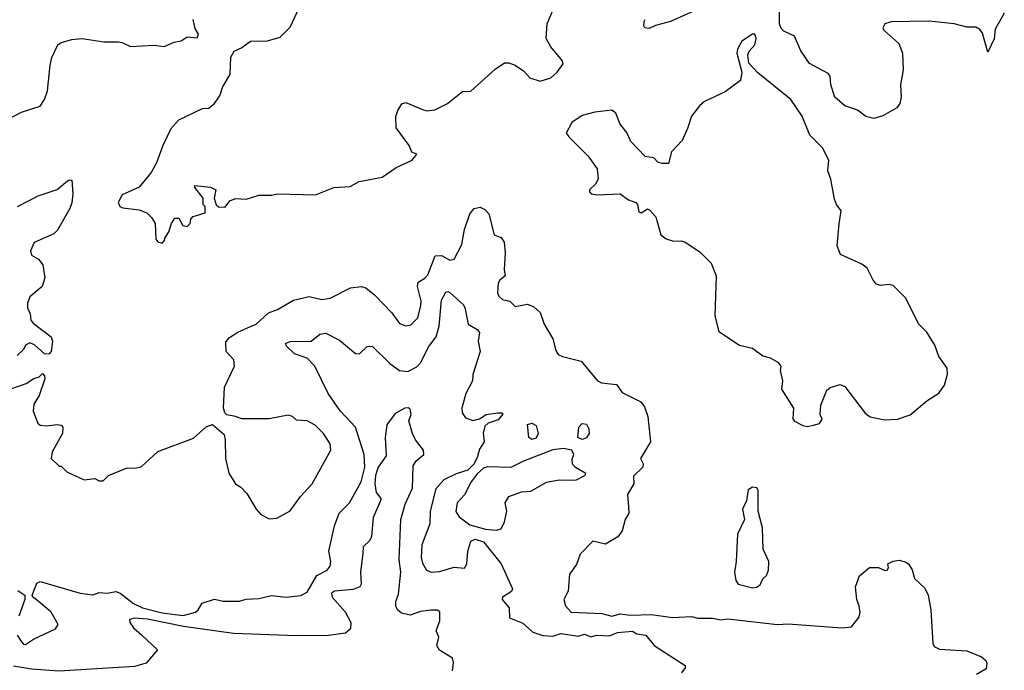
# Model space of a CAD drawing. Extents: x 1690054 to 1842981, y 782881 to 914114.
# Tile 124 of 256: x 1749047 to 1753734, y 821308 to 824404. Entities that reach past the tile are written whole.
import ezdxf

# ---------------------------------------------------------------- set-up
doc = ezdxf.new("R2010")
doc.units = 0

msp = doc.modelspace()

# ---------------------------------------------------------------- linework, layer by layer
at = {"layer": '0CON10XD'}
for points in [[(1750385, 824480), (1750332.7, 824367.3), (1750285, 824320), (1750225, 824302), (1750145, 824300), (1750105, 824270), (1750067, 824253), (1750050, 824225), (1750047.5, 824145), (1750012, 824085), (1750000, 824045), (1749968.8, 824001.2), (1749947.7, 823982.3), (1749915, 823980), (1749803.2, 823926.8), (1749765.8, 823885), (1749728.8, 823805), (1749697.7, 823722.3), (1749672.3, 823677.7), (1749615, 823607.5), (1749535, 823571.2), (1749516.2, 823535), (1749523.3, 823515), (1749538.3, 823508.3), (1749615, 823500), (1749652.5, 823485), (1749675, 823462.5), (1749691.2, 823435), (1749695, 823360), (1749705, 823347.5), (1749725, 823340)], [(1749725, 823340), (1749737, 823353), (1749737.5, 823365), (1749757.5, 823395), (1749770, 823435), (1749785, 823460), (1749805, 823460), (1749824.1, 823424.1), (1749845, 823420.8), (1749859.2, 823435), (1749861.2, 823455), (1749872.5, 823467.5), (1749930, 823485), (1749930, 823515), (1749920, 823525), (1749920, 823555), (1749880, 823605), (1749880, 823615), (1749955, 823606.7), (1749980, 823595), (1749972.5, 823555), (1749983, 823523), (1749993, 823513), (1750025, 823512.5), (1750048, 823542), (1750075, 823553.8), (1750125, 823550.8), (1750185, 823569.2), (1750245, 823568.8), (1750275, 823576.2), (1750455, 823570), (1750542.5, 823605), (1750619.6, 823610.4), (1750662.5, 823635), (1750772.5, 823655), (1750838.6, 823701.4), (1750915, 823736.2), (1750937.5, 823765), (1750913.3, 823773.3), (1750901.2, 823805), (1750839.8, 823889.8), (1750837.1, 823942.9), (1750847.7, 823972.3), (1750866.7, 824003.3), (1750885, 824010), (1750963.8, 823976.2), (1750985, 823970.8), (1751023.9, 823976.1), (1751084.1, 824005.9), (1751155, 824062.5), (1751195, 824064), (1751311.1, 824168.9), (1751355, 824198.4), (1751375, 824199.7), (1751405, 824187.8), (1751445, 824160.6), (1751475, 824127.5), (1751525, 824111.4), (1751575, 824127.3), (1751606, 824155), (1751633.3, 824195), (1751630, 824210), (1751574.8, 824274.8), (1751553.3, 824315), (1751558.1, 824385), (1751596.2, 824475)], [(1752315, 824471.2), (1752145, 824396.2), (1752073, 824377), (1752043, 824363), (1752022.5, 824365), (1752017.5, 824375), (1752020, 824395), (1752024.1, 824405.9)], [(1753734, 824436), (1753690.7, 824359.3), (1753685, 824312.5), (1753655, 824250), (1753629.7, 824339.7), (1753617.6, 824357.6), (1753598.6, 824368.6), (1753555, 824368.8), (1753494.8, 824385.2), (1753375, 824397.6), (1753195, 824393.8), (1753164.6, 824385.4), (1753156.1, 824366.1), (1753160, 824355), (1753231.7, 824291.7), (1753248.8, 824245), (1753253.3, 824165), (1753240, 824095), (1753243.3, 824035), (1753236.7, 824005), (1753222.5, 823985), (1753155, 823946.2), (1753113.6, 823933.6), (1753075, 823943.8), (1753035, 823973.8), (1752975, 823993.8), (1752926.7, 824035), (1752908.8, 824095), (1752905.7, 824135.7), (1752895, 824148.8), (1752806.1, 824196.1), (1752765, 824256.7), (1752735.6, 824325.6), (1752685, 824349.5), (1752672.1, 824362.1), (1752664.4, 824385), (1752663.3, 824465)], [(1748955, 823911.4), (1749055, 823964.4), (1749145, 823992), (1749165.8, 824025), (1749178.6, 824065), (1749192.4, 824187.6), (1749200, 824225), (1749228.8, 824285), (1749244.4, 824295.6), (1749295, 824310), (1749344.1, 824314.1), (1749448.3, 824298.3), (1749515, 824298.8), (1749535, 824296.2), (1749575, 824276.7), (1749685, 824283.3), (1749735, 824276.2), (1749782.7, 824297.3), (1749815.8, 824304.2), (1749845, 824322.5), (1749891.7, 824318.3), (1749897.5, 824335), (1749883, 824363), (1749873.3, 824405)], [(1752795, 822468.8), (1752825, 822473.8), (1752855, 822482.5), (1752867, 822503), (1752857.5, 822525), (1752860.7, 822569.3), (1752889.3, 822640.7), (1752905, 822653.3), (1752952.3, 822667.7), (1752975, 822658.1), (1753071.7, 822531.7), (1753095, 822514.5), (1753165, 822500.6), (1753225, 822502.9), (1753285.7, 822524.3), (1753365, 822590), (1753423, 822627), (1753450, 822665), (1753463, 822717), (1753462.5, 822745), (1753421.7, 822801.7), (1753403.3, 822855), (1753365, 822916.7), (1753325, 822957.5), (1753265, 823078.8), (1753205, 823140), (1753185, 823144), (1753145, 823138.8), (1753126, 823146), (1753110, 823165), (1753081.7, 823221.7), (1753055, 823240), (1752955, 823286.7), (1752938.8, 823328.8), (1752947.5, 823432.5), (1752957.1, 823495), (1752935, 823524), (1752925, 823550), (1752907.5, 823645), (1752893.8, 823685), (1752899.2, 823735), (1752868.9, 823795), (1752808.6, 823855), (1752772.5, 823945), (1752718.6, 824025), (1752561.4, 824151.4), (1752518.2, 824198.2), (1752513.1, 824235), (1752520, 824255), (1752546.5, 824285), (1752552, 824315), (1752545.7, 824335.7), (1752535, 824335.7), (1752485, 824302), (1752463.8, 824263.8), (1752460, 824245), (1752484, 824155), (1752478, 824115), (1752405, 824061.4), (1752306.7, 824015), (1752282.5, 823995), (1752245, 823945.8), (1752226.2, 823886.2), (1752201.2, 823828.8), (1752150, 823775), (1752135, 823720), (1752105, 823720), (1752085, 823726.7), (1752065, 823746.7), (1752025, 823752.5), (1751956, 823825), (1751937.6, 823867.6), (1751905, 823906.7), (1751885, 823960), (1751865, 823973.1), (1751785, 823963.7), (1751725, 823948.3), (1751674.8, 823915), (1751648.9, 823865), (1751662.2, 823845), (1751753.3, 823755), (1751795.8, 823695), (1751800, 823645), (1751787.9, 823622.1), (1751760, 823595), (1751758.8, 823585), (1751771.2, 823575), (1751795, 823570.4), (1751905.4, 823575.4), (1751945, 823546.4), (1751980, 823535), (1751987.5, 823525), (1751995, 823489.2), (1752005, 823485.7), (1752035, 823504), (1752045, 823499.2), (1752075, 823466.2), (1752099.7, 823379.7), (1752125, 823360.8), (1752159.4, 823350.6), (1752195, 823352.2), (1752215, 823345.6), (1752285, 823300), (1752338.4, 823245), (1752361.6, 823185), (1752356.5, 822995), (1752375, 822920), (1752474, 822855), (1752535, 822841.2), (1752584.7, 822804.7), (1752618.8, 822795), (1752656.7, 822775), (1752670, 822755), (1752666.7, 822735), (1752677.5, 822685), (1752673.3, 822645), (1752730, 822555), (1752727.5, 822505), (1752735, 822493.3), (1752775, 822473.3), (1752795, 822468.8)], [(1749036.7, 823515), (1749135, 823565.8), (1749225, 823596), (1749275, 823636.7), (1749285, 823642.5), (1749295, 823640), (1749300, 823575), (1749295, 823532.5), (1749285.6, 823505), (1749227.4, 823402.6), (1749208.8, 823385), (1749115.7, 823344.3), (1749098.9, 823305), (1749103.4, 823283.4), (1749136.7, 823265), (1749157.7, 823237.7), (1749166.1, 823176.1), (1749154.2, 823135), (1749095.6, 823085), (1749084, 823055), (1749083.6, 823033.6), (1749097.5, 823005), (1749100, 822975), (1749110.7, 822960.7), (1749197.5, 822895), (1749203.3, 822875), (1749197.5, 822825), (1749185, 822812.5), (1749165, 822813.8), (1749117.5, 822857.5), (1749095, 822867.1), (1749075, 822855.8), (1749065, 822834), (1749035, 822805.8)], [(1749005, 822646.9), (1749077.9, 822672.1), (1749113.9, 822696.1), (1749140, 822705), (1749155, 822720), (1749165, 822710), (1749166.7, 822695), (1749140, 822615), (1749113.8, 822575), (1749110.7, 822540.7), (1749133.9, 822483.9), (1749144.1, 822474.1), (1749175, 822471.2), (1749225, 822478), (1749243.8, 822473.8), (1749252.5, 822465), (1749250, 822435), (1749202.3, 822347.7), (1749196.7, 822315), (1749235, 822280), (1749245, 822280), (1749271.7, 822251.7), (1749353.6, 822213.6), (1749405, 822220), (1749425, 822210), (1749445, 822210), (1749470, 822235), (1749558.3, 822271.7), (1749595, 822270), (1749625, 822276.7), (1749705, 822348.8), (1749875, 822413.3), (1749935, 822466.2), (1749965, 822477.5), (1750020, 822430), (1750025.7, 822405), (1750026.9, 822315), (1750043.3, 822246.7), (1750073.8, 822195), (1750099.1, 822179.1), (1750128.5, 822148.5), (1750172.9, 822075), (1750195, 822050), (1750235, 822028.6), (1750271.4, 822031.4), (1750335, 822067.1), (1750384.3, 822135), (1750439.5, 822195), (1750527.8, 822355), (1750524.4, 822385), (1750493.1, 822435), (1750454, 822475), (1750415, 822495.8), (1750365, 822498.8), (1750345, 822516.2), (1750325, 822522), (1750233.9, 822503.9), (1750104.2, 822504.2), (1750075, 822516.2), (1750033, 822523), (1750023, 822533), (1750016.7, 822555), (1750022.5, 822655), (1750070, 822755), (1750066, 822785), (1750030.6, 822825), (1750028.6, 822871.4), (1750045, 822891.9), (1750085, 822917.8), (1750146.1, 822943.9), (1750173.1, 822955), (1750231.1, 823008.9), (1750275, 823025.7), (1750350.9, 823069.1), (1750425, 823086.9), (1750485, 823072.2), (1750525, 823079.4), (1750621.5, 823128.5), (1750674.3, 823134.3), (1750695, 823127.5), (1750735.6, 823095), (1750818.4, 823008.4), (1750855, 822958.2), (1750885, 822946.7), (1750908.3, 822951.7), (1750941.5, 822985), (1750955.9, 823044.1), (1750957.5, 823065), (1750940, 823135), (1750944.6, 823155), (1750976, 823174), (1750989.4, 823190.6), (1751025, 823280.5), (1751055, 823282.2), (1751095, 823260.4), (1751115.9, 823264.1), (1751151, 823335), (1751164.4, 823405.6), (1751189.2, 823480.8), (1751210.6, 823505), (1751238.3, 823511.7), (1751260.7, 823500.7), (1751279.9, 823479.9), (1751305, 823380), (1751338.3, 823368.3), (1751352.5, 823345), (1751357.5, 823295), (1751352.5, 823215), (1751357.5, 823185), (1751332.5, 823165), (1751325, 823150), (1751321.2, 823105), (1751327.7, 823087.7), (1751345, 823073.3), (1751380, 823065), (1751405, 823040), (1751465, 823050), (1751495, 823037.5), (1751525, 823010), (1751543.3, 822955), (1751585.4, 822885.4), (1751599.7, 822829.7), (1751610.9, 822810.9), (1751630.9, 822800.9), (1751719.6, 822779.6), (1751797.1, 822685), (1751816.1, 822676.1), (1751887.7, 822667.7), (1751915, 822630), (1752004.5, 822585), (1752021.3, 822561.3), (1752037.5, 822515), (1752050, 822395), (1752002.5, 822315), (1752015, 822290), (1752013.3, 822275), (1751968.3, 822231.7), (1751970, 822195), (1751940, 822145), (1751945.4, 822085), (1751946.5, 822055), (1751929.2, 822025), (1751915, 821971.2), (1751895, 821942.5), (1751835, 821908.8), (1751775, 821922.9), (1751715, 821860), (1751698.3, 821811.7), (1751663.8, 821765), (1751657.3, 821685), (1751637.8, 821645), (1751644.6, 821614.6), (1751672.5, 821585), (1751817.8, 821577.8), (1751865, 821565.2), (1751905, 821576), (1751955, 821570.4), (1752055, 821572.8), (1752155, 821559.5), (1752245, 821564), (1752275, 821555.7), (1752345, 821555.6), (1752385, 821547.4), (1752418.1, 821551.9), (1752655, 821525.9), (1752705, 821528.9), (1752960.7, 821509.3), (1753006.2, 821515), (1753041.2, 821558.8), (1753047.7, 821582.3), (1753043.8, 821615), (1753031.2, 821645), (1753026.2, 821705), (1753045, 821757.5), (1753093, 821797), (1753135, 821797.5), (1753165, 821782), (1753176.7, 821785), (1753182.5, 821795), (1753180, 821815), (1753205, 821827.5), (1753235, 821832.5), (1753265, 821822.5), (1753277.5, 821815), (1753295.6, 821785.6), (1753306.2, 821745), (1753355, 821698), (1753371.9, 821665), (1753383.8, 821595), (1753393.8, 821435), (1753400.2, 821420.2), (1753425, 821408.9), (1753555, 821400.8), (1753625, 821371.9), (1753645.6, 821355), (1753650.9, 821340.9), (1753647.5, 821315), (1753602.2, 821287.8)], [(1749035.6, 821475), (1749055, 821442.5), (1749065, 821432.2), (1749075, 821431.2), (1749113.5, 821456.5), (1749216.9, 821505), (1749230.8, 821525), (1749197.1, 821585), (1749124.7, 821644.7), (1749108.8, 821655), (1749106.2, 821665), (1749127.9, 821722.1), (1749145, 821731.1), (1749335, 821674.2), (1749395, 821667.1), (1749425, 821677.5), (1749465, 821675.3), (1749505, 821683.1), (1749525.4, 821675.4), (1749589.4, 821625), (1749631.9, 821605), (1749725, 821581.5), (1749825, 821568.8), (1749883.1, 821585), (1749896.2, 821595), (1749915, 821626.7), (1749975, 821646.2), (1750015, 821636.7), (1750093, 821637), (1750125, 821646.7), (1750185, 821648.8), (1750245, 821663.8), (1750315, 821656), (1750385, 821663.8), (1750415, 821678.8), (1750460.9, 821759.1), (1750511.1, 821785), (1750525, 821802.9), (1750527.5, 821825), (1750518.1, 821875), (1750545.3, 821994.7), (1750567.1, 822055), (1750616.7, 822105), (1750672.3, 822205), (1750690, 822275), (1750686.7, 822335), (1750645.8, 822465), (1750572.8, 822542.8), (1750515.9, 822625), (1750452.5, 822755), (1750415, 822793.1), (1750354.7, 822814.7), (1750315, 822852), (1750314.3, 822865), (1750336.7, 822873.3), (1750435, 822873.5), (1750475, 822907.5), (1750505, 822912.3), (1750568.8, 822878.8), (1750645, 822815.6), (1750665, 822814.2), (1750701.7, 822848.3), (1750725, 822850), (1750808.3, 822768.3), (1750855.4, 822735.4), (1750895, 822730), (1750938.2, 822751.8), (1750955, 822770.6), (1750995, 822848.8), (1751030, 822895), (1751043.5, 822945), (1751055, 823068.8), (1751075, 823107.1), (1751085, 823111.1), (1751095, 823105.9), (1751158.2, 823048.2), (1751166.7, 823035), (1751181.9, 822955), (1751225, 822929.5), (1751235.3, 822915.3), (1751230, 822875), (1751239.4, 822825), (1751204.1, 822715), (1751203.1, 822685), (1751170.9, 822625), (1751151.5, 822555), (1751153.4, 822533.4), (1751169.7, 822509.7), (1751205, 822496), (1751235, 822503.8), (1751267.5, 822525), (1751323.8, 822533.8), (1751342.5, 822532.5), (1751346.7, 822526.7), (1751325, 822500), (1751276.7, 822483.3), (1751260.5, 822469.5), (1751253.1, 822436.9), (1751257.3, 822395), (1751235, 822360.9), (1751226.8, 822325), (1751209.8, 822290.2), (1751180.5, 822259.5), (1751125, 822242.3), (1751066.2, 822215), (1751027.8, 822172.2), (1751000.8, 822065), (1750999.6, 822005), (1750961.6, 821905), (1750958.9, 821845), (1750965, 821818), (1750984.1, 821784.1), (1751005, 821774.4), (1751045, 821778.5), (1751115, 821798.8), (1751165, 821794.4), (1751175.8, 821814.2), (1751179.5, 821875), (1751195, 821922.5), (1751215, 821931.5), (1751255, 821919.2), (1751339.6, 821815), (1751393.1, 821695), (1751387.6, 821682.4), (1751346, 821655), (1751343.8, 821645), (1751377.8, 821605), (1751378.2, 821558.2), (1751442.3, 821532.3), (1751489, 821489), (1751537.4, 821472.6)], [(1751107.5, 821305), (1751112.5, 821345), (1751107.5, 821365), (1751045, 821403.3), (1751033.3, 821425), (1751042.5, 821465), (1751030, 821495), (1751046.4, 821543.6), (1751046.7, 821586.7), (1751034.2, 821594.2), (1751004.4, 821594.4), (1750955, 821586.8), (1750905, 821569.6), (1750865, 821578.9), (1750845.4, 821595), (1750837.1, 821615), (1750837.1, 821635), (1750849.7, 821669.7), (1750860.9, 821775), (1750853.3, 821835), (1750860.9, 822025), (1750881.3, 822098.7), (1750916.2, 822175), (1750919.4, 822280.6), (1750934.6, 822305.4), (1750971.2, 822335), (1750968.8, 822355), (1750930.8, 822405), (1750917.5, 822435), (1750900, 822495), (1750910, 822525), (1750905, 822550), (1750896.4, 822556.4), (1750880, 822555), (1750835, 822530), (1750794.3, 822475.7), (1750787.5, 822415), (1750791.2, 822328.8), (1750754.1, 822275), (1750740.5, 822235), (1750737.2, 822195), (1750744.1, 822154.1), (1750765.6, 822125), (1750764.6, 822115), (1750729.4, 822035), (1750722.3, 821945), (1750714.4, 821925), (1750681.5, 821895), (1750680.7, 821865), (1750670, 821775), (1750671.9, 821718.1), (1750665.8, 821705), (1750635, 821692.2), (1750545.8, 821684.2), (1750531.2, 821675), (1750534.3, 821655), (1750596.1, 821586.1), (1750623.5, 821535), (1750622.2, 821505), (1750598, 821485), (1750516.6, 821473.4), (1750365, 821471.5), (1750065, 821482.9), (1749826.7, 821516.7), (1749655, 821551), (1749593.4, 821556.6), (1749570.3, 821549.7), (1749570.8, 821535), (1749589.1, 821509.1), (1749626.2, 821476.2), (1749702.9, 821405), (1749648.8, 821341.2), (1749593.6, 821326.4), (1749235, 821304.3), (1749103.2, 821313.2), (1749017, 821327)], [(1751485, 822406.4), (1751471.4, 822415), (1751465, 822477.5), (1751485, 822483.3), (1751505, 822473.3), (1751514.4, 822435), (1751505, 822413.1), (1751485, 822406.4)], [(1751725, 822406.7), (1751703.5, 822415), (1751708, 822465), (1751725, 822482.2), (1751745, 822478.6), (1751757, 822457), (1751758.5, 822435), (1751745, 822414.1), (1751725, 822406.7)], [(1751315, 821974.4), (1751338.3, 821981.7), (1751355.5, 822014.5), (1751366.2, 822065), (1751358.2, 822105), (1751375.6, 822135), (1751435, 822156.7), (1751479.8, 822160.2), (1751555, 822203.8), (1751615, 822213.8), (1751695, 822213.3), (1751737.5, 822235), (1751742.5, 822245), (1751692.3, 822272.3), (1751678.4, 822288.4), (1751676.6, 822313.4), (1751684.6, 822335), (1751675.5, 822355), (1751635, 822363.9), (1751585, 822356.3), (1751445, 822303.2), (1751385, 822272.5), (1751275, 822276), (1751255, 822269.2), (1751225, 822242.6), (1751195.9, 822205), (1751165, 822143.2), (1751129.4, 822105), (1751123, 822063), (1751138.9, 822038.9), (1751190, 822000), (1751265, 821979), (1751315, 821974.4)], [(1752535, 821700.6), (1752555, 821702.9), (1752571.2, 821715), (1752585, 821742.5), (1752601.2, 821758.8), (1752611.2, 821785), (1752613.8, 821825), (1752586.9, 821885), (1752582.9, 821985), (1752562, 822065), (1752562.5, 822165), (1752556.1, 822176.1), (1752535, 822178.8), (1752515, 822166.7), (1752507.1, 822115), (1752487.5, 822075), (1752497.8, 822025), (1752464.1, 821955), (1752458.2, 821825), (1752450, 821775), (1752455.7, 821735.7), (1752467.5, 821717.5), (1752535, 821700.6)], [(1749037.8, 821687.8), (1749071.2, 821665), (1749071.4, 821645), (1749042.2, 821565)], [(1751537.4, 821472.6), (1751585, 821470.5), (1751625, 821482.3), (1751705, 821470.9), (1751735, 821480.4), (1751765, 821466.2), (1751795, 821474.8), (1751855, 821471.1), (1751892.4, 821487.6), (1751964.2, 821494.2), (1751985, 821480.6), (1752027.5, 821475), (1752067.5, 821425), (1752215, 821330), (1752215, 821320), (1752197.5, 821295)]]:
    msp.add_lwpolyline(points, dxfattribs=at)

doc.saveas('drawing.dxf')
